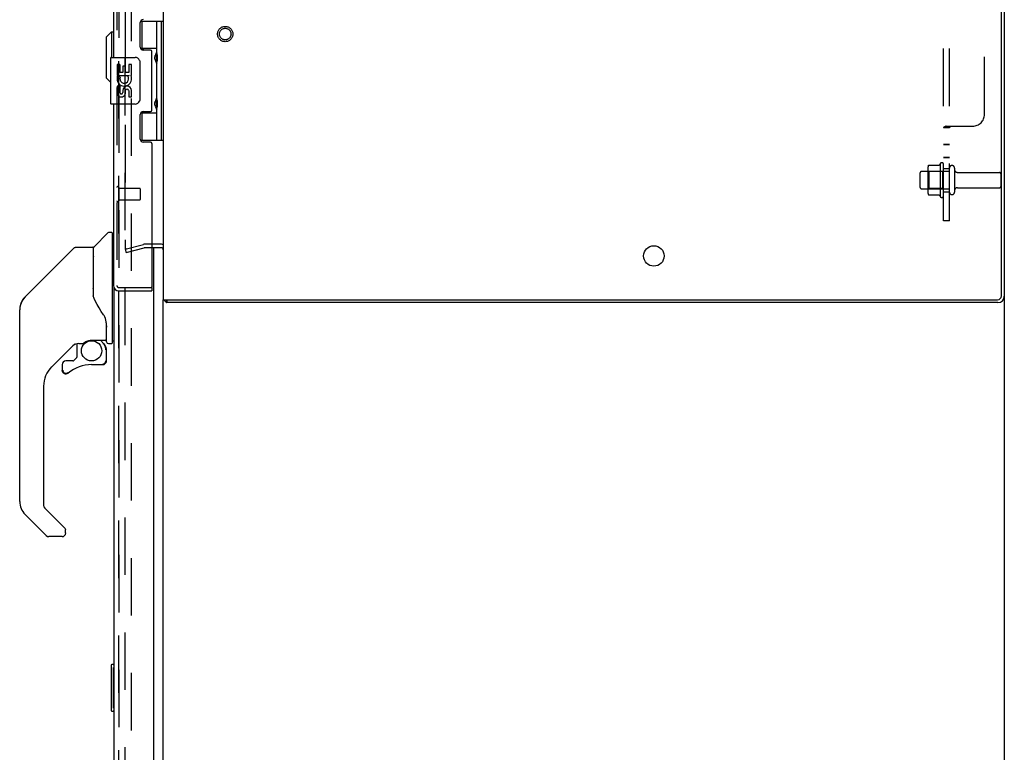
# Model space of a CAD drawing. Header units: inches. Extents: x 0 to 224, y 0 to 145.
# Tile 78 of 83: x 174 to 195, y 44 to 59. Entities that reach past the tile are written whole.
import ezdxf

# ---------------------------------------------------------------- set-up
doc = ezdxf.new("R2010")
doc.units = ezdxf.units.IN
doc.header["$LTSCALE"] = 12.302632
doc.header["$MEASUREMENT"] = 0
doc.linetypes.add('HIDDEN', pattern=[0.2, 0.1, -0.1])
doc.layers.get('0').update_dxf_attribs({"linetype": 'CONTINUOUS'})
for name, color, linetype in [('DEFAULT_2', 8, 'HIDDEN'), ('DOOR_2_ASSEMBLY', 7, 'CONTINUOUS'), ('DOOR_3_ASSEMBLY', 7, 'CONTINUOUS'), ('EXD_DOOR_ASSEMBLY', 7, 'CONTINUOUS'), ('MAIN_DOOR_ASSEMBLY', 7, 'CONTINUOUS'), ('SUBPANELS', 7, 'CONTINUOUS')]:
    doc.layers.add(name, color=color, linetype=linetype)

msp = doc.modelspace()

# ---------------------------------------------------------------- linework, layer by layer
at = {"color": 3, "linetype": 'Continuous'}
for p, q in [((177.143, 87.812), (177.143, 53.438)), ((195.08, 53.518), (195.08, 87.732)), ((195.143, 87.739), (195.143, 53.511)), ((177.101, 54.55), (176.9, 54.55)), ((177.143, 53.438), (195, 53.438)), ((195.007, 53.375), (177.218, 53.375))]:
    msp.add_line(p, q, dxfattribs=at)
at = {"color": 7, "linetype": 'Continuous'}
for p, q in [((177.101, 54.625), (176.9, 54.625)), ((177.143, 23.156), (177.143, 53.438)), ((177.196, 53.394), (177.218, 53.428)), ((177.218, 53.438), (177.218, 53.375)), ((195.143, 53.511), (195.143, 16))]:
    msp.add_line(p, q, dxfattribs=at)
at = {"color": 3, "linetype": 'Continuous'}
for points in [[(177.196, 53.394), (177.198, 53.393), (177.199, 53.391), (177.201, 53.39), (177.202, 53.388), (177.204, 53.386), (177.206, 53.383)], [(177.206, 53.383), (177.208, 53.381), (177.209, 53.38), (177.21, 53.379), (177.212, 53.377), (177.213, 53.376), (177.214, 53.376), (177.216, 53.375), (177.217, 53.375), (177.218, 53.375)]]:
    msp.add_lwpolyline(points, dxfattribs=at)
msp.add_circle((187.643, 54.375), 0.219, dxfattribs=at)
at = {"color": 7, "linetype": 'Continuous'}
msp.add_arc((177.101, 54.508), 0.117, 69.2396, 90, dxfattribs=at)
at = {"color": 3, "linetype": 'Continuous'}
for centre, radius, start, end in [((177.101, 54.508), 0.042, 0, 90), ((177.26, 53.492), 0.117, 207.4991, 236.9002), ((195, 53.518), 0.08, 270, 360), ((195.007, 53.511), 0.136, 270, 360)]:
    msp.add_arc(centre, radius, start, end, dxfattribs=at)
at = {"layer": 'DEFAULT_2', "color": 8, "linetype": 'HIDDEN'}
for p, q in [((176.33, 86.707), (176.33, 54.543)), ((176.33, 22.938), (176.33, 84.813)), ((176.455, 84.813), (176.455, 22.938)), ((193.528, 56.319), (193.746, 56.319)), ((193.773, 56.356), (193.773, 55.644)), ((193.843, 55.666), (193.843, 56.334)), ((193.343, 55.843), (193.343, 56.158)), ((193.373, 56.188), (193.968, 56.188)), ((193.507, 56.256), (193.507, 55.744)), ((193.527, 56.184), (193.507, 56.204)), ((193.823, 56.184), (193.527, 56.184)), ((193.527, 56.184), (193.527, 55.817)), ((193.823, 56.184), (193.843, 56.204)), ((193.823, 56.184), (193.823, 55.817)), ((193.968, 55.743), (193.968, 56.258)), ((194.078, 56.258), (194.078, 55.743)), ((194.14, 56.165), (195.038, 56.165)), ((195.068, 56.135), (195.068, 55.865)), ((193.373, 55.813), (193.968, 55.813)), ((193.527, 55.817), (193.507, 55.797)), ((193.823, 55.817), (193.527, 55.817)), ((193.528, 55.681), (193.746, 55.681)), ((193.823, 55.817), (193.843, 55.797)), ((194.14, 55.835), (195.038, 55.835)), ((176.33, 54.518), (176.716, 54.622)), ((176.9, 54.625), (176.742, 54.625)), ((176.33, 54.518), (176.35, 54.446)), ((176.35, 54.446), (176.736, 54.549)), ((176.9, 54.55), (176.742, 54.55))]:
    msp.add_line(p, q, dxfattribs=at)
for points in [[(193.519, 56.313), (193.52, 56.314), (193.521, 56.316), (193.522, 56.317), (193.523, 56.318), (193.525, 56.319), (193.527, 56.319), (193.528, 56.319)], [(193.755, 56.324), (193.755, 56.324), (193.755, 56.324), (193.755, 56.323), (193.754, 56.323), (193.754, 56.323), (193.754, 56.323), (193.754, 56.322), (193.753, 56.322), (193.753, 56.322), (193.753, 56.321), (193.752, 56.321), (193.752, 56.321), (193.751, 56.32), (193.751, 56.32), (193.75, 56.32), (193.749, 56.319), (193.748, 56.319), (193.746, 56.319)], [(193.519, 55.687), (193.52, 55.686), (193.521, 55.684), (193.522, 55.683), (193.523, 55.682), (193.525, 55.682), (193.527, 55.681), (193.528, 55.681)], [(193.746, 55.681), (193.748, 55.681), (193.749, 55.681), (193.75, 55.681), (193.751, 55.68), (193.751, 55.68), (193.752, 55.68), (193.752, 55.679), (193.753, 55.679), (193.753, 55.679), (193.753, 55.678), (193.754, 55.678), (193.754, 55.678), (193.754, 55.677), (193.754, 55.677), (193.755, 55.677), (193.755, 55.676), (193.755, 55.676), (193.755, 55.676)], [(176.33, 54.543), (176.33, 54.542), (176.33, 54.54), (176.331, 54.539), (176.331, 54.537), (176.332, 54.536), (176.333, 54.535), (176.334, 54.534), (176.335, 54.533), (176.336, 54.532), (176.337, 54.531), (176.338, 54.53), (176.34, 54.529), (176.341, 54.529), (176.342, 54.529), (176.344, 54.528), (176.345, 54.528)], [(176.331, 54.539), (176.331, 54.539), (176.331, 54.54), (176.33, 54.54), (176.33, 54.541), (176.33, 54.542), (176.33, 54.542), (176.33, 54.543), (176.33, 54.543)], [(176.332, 54.536), (176.332, 54.536), (176.332, 54.537), (176.331, 54.537), (176.331, 54.538)], [(176.34, 54.529), (176.339, 54.529), (176.339, 54.53), (176.338, 54.53), (176.338, 54.53), (176.337, 54.53), (176.337, 54.531), (176.336, 54.531), (176.336, 54.532), (176.335, 54.532), (176.335, 54.532), (176.334, 54.533), (176.334, 54.533), (176.334, 54.534), (176.333, 54.534), (176.333, 54.535), (176.333, 54.535)], [(176.343, 54.528), (176.342, 54.529), (176.342, 54.529), (176.341, 54.529), (176.341, 54.529)], [(176.345, 54.528), (176.344, 54.528), (176.343, 54.528)], [(176.348, 54.529), (176.348, 54.529), (176.347, 54.529), (176.346, 54.528), (176.346, 54.528), (176.345, 54.528)], [(176.345, 54.528), (176.345, 54.528), (176.347, 54.529), (176.348, 54.529)]]:
    msp.add_lwpolyline(points, dxfattribs=at)
for radius in [0.164, 0.124]:
    msp.add_circle((178.468, 59.128), radius, dxfattribs=at)
for centre, radius, start, end in [((193.648, 56.256), 0.141, 156.05, 180), ((194.373, 56), 0.698, 149.3369, 152.3186), ((193.804, 56.334), 0.0384, 0, 145.5503), ((194.023, 56.258), 0.055, 0, 180), ((193.373, 56.158), 0.03, 90, 180), ((194.14, 56.228), 0.0625, 180, 270), ((195.038, 56.135), 0.03, 0, 90), ((195.038, 55.865), 0.03, 270, 360), ((193.373, 55.843), 0.03, 180, 270), ((193.648, 55.744), 0.141, 180, 203.95), ((194.373, 56), 0.698, 207.6814, 210.6631), ((193.804, 55.666), 0.0384, 214.4497, 360), ((194.023, 55.743), 0.055, 180, 360), ((194.14, 55.773), 0.0625, 90, 180), ((176.742, 54.525), 0.1, 90, 105), ((176.742, 54.525), 0.025, 90, 105)]:
    msp.add_arc(centre, radius, start, end, dxfattribs=at)
at = {"layer": 'DOOR_2_ASSEMBLY', "color": 8, "linetype": 'HIDDEN'}
msp.add_line((176.189, 84.879), (176.189, 22.872), dxfattribs=at)
at = {"layer": 'DOOR_2_ASSEMBLY', "color": 7, "linetype": 'Continuous'}
for centre, radius, start, end in [((174.463, 53.22), 0.394, 135, 159.0521), ((174.463, 53.22), 0.394, 171.936, 173.8586), ((174.463, 49.117), 0.394, 180, 225), ((174.692, 48.442), 0.0787, 225, 270)]:
    msp.add_arc(centre, radius, start, end, dxfattribs=at)
at = {"layer": 'DOOR_3_ASSEMBLY', "color": 8, "linetype": 'HIDDEN'}
msp.add_line((176.189, 22.872), (176.189, 84.879), dxfattribs=at)
at = {"layer": 'EXD_DOOR_ASSEMBLY', "color": 8, "linetype": 'HIDDEN'}
for p, q in [((176.15, 87.508), (176.15, 53.742)), ((176.193, 55.842), (176.193, 55.558)), ((176.193, 55.824), (176.64, 55.824)), ((176.65, 55.814), (176.65, 55.586)), ((176.193, 55.576), (176.64, 55.576)), ((176.192, 53.7), (176.885, 53.7))]:
    msp.add_line(p, q, dxfattribs=at)
at = {"layer": 'EXD_DOOR_ASSEMBLY', "color": 3, "linetype": 'Continuous'}
for p, q in [((176.075, 82.628), (176.075, 58.628)), ((176.65, 58.845), (176.65, 59.374)), ((176.869, 58.783), (176.712, 58.783)), ((176.9, 57.499), (176.9, 58.752)), ((176.075, 57.628), (176.075, 53.742)), ((176.65, 56.877), (176.65, 57.406)), ((176.712, 57.468), (176.869, 57.468)), ((176.869, 56.815), (176.712, 56.815)), ((176.9, 56.784), (176.9, 53.715)), ((176.192, 53.625), (176.9, 53.625))]:
    msp.add_line(p, q, dxfattribs=at)
at = {"layer": 'EXD_DOOR_ASSEMBLY', "color": 7, "linetype": 'Continuous'}
for p, q in [((176.66, 59.407), (177.143, 59.407)), ((176.685, 59.407), (176.685, 58.817)), ((177.005, 58.72), (177.005, 59.407)), ((177.104, 56.848), (177.104, 59.407)), ((175.917, 59.058), (176.035, 59.176)), ((175.917, 59.058), (175.917, 58.192)), ((176.035, 59.176), (176.035, 58.628)), ((176.035, 59.176), (176.075, 59.176)), ((177.005, 58.817), (176.657, 58.817)), ((176.662, 58.808), (176.716, 58.808)), ((176.716, 58.783), (176.716, 58.808)), ((176.015, 58.613), (176.015, 57.643)), ((176.03, 58.628), (176.54, 58.628)), ((176.988, 58.691), (176.988, 58.69)), ((176.988, 58.69), (176.988, 58.55)), ((176.152, 58.473), (176.152, 58.243)), ((176.213, 58.473), (176.152, 58.473)), ((176.213, 58.473), (176.213, 58.306)), ((176.276, 58.442), (176.276, 58.306)), ((176.336, 58.442), (176.276, 58.442)), ((176.336, 58.306), (176.336, 58.442)), ((176.402, 58.473), (176.402, 58.306)), ((176.464, 58.473), (176.402, 58.473)), ((176.464, 58.243), (176.464, 58.473)), ((176.64, 58.528), (176.64, 57.728)), ((176.988, 58.55), (176.988, 58.549)), ((177.005, 57.736), (177.005, 58.519)), ((175.917, 58.192), (176.015, 58.095)), ((176.152, 58.243), (176.412, 58.243)), ((176.152, 58.196), (176.152, 58.143)), ((176.221, 58.207), (176.163, 58.232)), ((176.276, 58.306), (176.213, 58.306)), ((176.402, 58.306), (176.336, 58.306)), ((176.412, 58.243), (176.384, 58.224)), ((176.446, 58.243), (176.464, 58.243)), ((176.152, 58.012), (176.152, 57.856)), ((176.213, 58.012), (176.152, 58.012)), ((176.213, 58.012), (176.213, 57.876)), ((176.276, 57.918), (176.276, 57.876)), ((176.336, 57.856), (176.336, 57.925)), ((176.402, 57.918), (176.402, 57.782)), ((176.402, 57.782), (176.464, 57.782)), ((176.464, 57.782), (176.464, 57.918)), ((176.54, 57.628), (176.03, 57.628)), ((176.988, 57.707), (176.988, 57.706)), ((176.988, 57.706), (176.988, 57.566)), ((176.988, 57.566), (176.988, 57.565)), ((177.005, 56.848), (177.005, 57.535)), ((176.659, 57.439), (177.005, 57.439)), ((176.716, 57.448), (176.666, 57.448)), ((176.685, 57.439), (176.685, 56.848)), ((176.716, 57.448), (176.716, 57.468)), ((177.143, 56.848), (176.657, 56.848)), ((176.885, 53.7), (176.9, 53.7)), ((176.9, 53.7), (176.9, 53.625))]:
    msp.add_line(p, q, dxfattribs=at)
for points in [[(177.005, 58.476), (177.004, 58.484), (177.002, 58.494), (176.999, 58.504), (176.995, 58.515), (176.99, 58.527), (176.986, 58.539), (176.981, 58.55), (176.976, 58.562), (176.972, 58.574), (176.968, 58.585), (176.965, 58.597), (176.963, 58.608), (176.962, 58.62), (176.963, 58.631), (176.965, 58.643), (176.968, 58.654), (176.972, 58.666), (176.976, 58.677), (176.981, 58.689), (176.986, 58.701), (176.99, 58.712), (176.995, 58.724), (176.999, 58.735), (177.002, 58.746), (177.004, 58.755), (177.005, 58.764)], [(176.633, 58.564), (176.635, 58.558), (176.637, 58.552), (176.638, 58.546), (176.639, 58.54), (176.64, 58.534), (176.64, 58.528)], [(177.005, 57.492), (177.004, 57.5), (177.002, 57.51), (176.999, 57.52), (176.995, 57.531), (176.99, 57.543), (176.986, 57.555), (176.981, 57.566), (176.976, 57.578), (176.972, 57.59), (176.968, 57.601), (176.965, 57.613), (176.963, 57.624), (176.962, 57.636), (176.963, 57.647), (176.965, 57.659), (176.968, 57.67), (176.972, 57.682), (176.976, 57.693), (176.981, 57.705), (176.986, 57.717), (176.99, 57.728), (176.995, 57.74), (176.999, 57.751), (177.002, 57.762), (177.004, 57.771), (177.005, 57.78)], [(176.64, 57.728), (176.64, 57.721), (176.639, 57.715), (176.638, 57.709), (176.637, 57.703), (176.635, 57.697), (176.633, 57.691)]]:
    msp.add_lwpolyline(points, dxfattribs=at)
at = {"layer": 'EXD_DOOR_ASSEMBLY', "color": 3, "linetype": 'Continuous'}
for centre, radius, start, end in [((176.712, 59.374), 0.062, 90, 180), ((176.712, 58.845), 0.062, 180, 270), ((176.869, 58.752), 0.031, 0, 90), ((176.712, 57.406), 0.062, 90, 180), ((176.869, 57.499), 0.031, 270, 360), ((176.712, 56.877), 0.062, 180, 270), ((176.869, 56.784), 0.031, 0, 90), ((176.192, 53.742), 0.117, 180, 270), ((176.885, 53.715), 0.015, 270, 360)]:
    msp.add_arc(centre, radius, start, end, dxfattribs=at)
at = {"layer": 'EXD_DOOR_ASSEMBLY', "color": 7, "linetype": 'Continuous'}
for centre, radius, start, end in [((176.03, 58.613), 0.015, 90, 180), ((176.54, 58.528), 0.1, 21.205, 90), ((177.078, 58.69), 0.09, 144.8123, 179.328), ((177.078, 58.55), 0.09, 180.672, 215.1877), ((176.307, 58.17), 0.157, 156.5966, 170.2969), ((176.307, 58.17), 0.0943, 156.5966, 35.1122), ((176.307, 58.17), 0.157, 25.737, 27.8532), ((176.311, 58.17), 0.154, 341.4199, 26.1963), ((176.307, 58.17), 0.157, 189.7031, 341.8791), ((176.37, 57.918), 0.0943, 0, 180), ((176.244, 57.876), 0.0943, 192.5402, 251.701), ((176.244, 57.876), 0.0314, 180, 0.0485), ((176.244, 57.876), 0.0943, 251.7267, 347.4338), ((176.371, 57.913), 0.0362, 83.4285, 161.7628), ((176.37, 57.918), 0.0314, 0, 81.2295), ((177.078, 57.706), 0.09, 144.8123, 179.328), ((176.03, 57.643), 0.015, 180, 270), ((176.54, 57.728), 0.1, 270, 338.7946), ((177.078, 57.566), 0.09, 180.672, 215.1877)]:
    msp.add_arc(centre, radius, start, end, dxfattribs=at)
at = {"layer": 'EXD_DOOR_ASSEMBLY', "color": 8, "linetype": 'HIDDEN'}
for centre, radius, start, end in [((176.171, 55.842), 0.0215, 0, 180), ((176.64, 55.814), 0.01, 0, 90), ((176.171, 55.558), 0.0215, 180, 360), ((176.64, 55.586), 0.01, 270, 360), ((176.192, 53.742), 0.042, 180, 270)]:
    msp.add_arc(centre, radius, start, end, dxfattribs=at)
at = {"layer": 'EXD_DOOR_ASSEMBLY', "color": 7, "linetype": 'Continuous'}
for centre in [(176.916, 58.62), (176.916, 57.636)]:
    msp.add_ellipse(centre, major_axis=(0, 0.188), ratio=0.5625, start_param=-2.134404, end_param=-1.007189, dxfattribs=at)
at = {"layer": 'MAIN_DOOR_ASSEMBLY', "color": 8, "linetype": 'HIDDEN'}
msp.add_line((176.189, 84.879), (176.189, 22.872), dxfattribs=at)
at = {"layer": 'MAIN_DOOR_ASSEMBLY', "color": 7, "linetype": 'Continuous'}
for p, q in [((175.66, 54.573), (175.955, 54.868)), ((176.038, 54.879), (175.983, 54.879)), ((176.045, 54.871), (176.045, 52.505)), ((176.045, 54.82), (176.075, 54.82)), ((175.227, 54.541), (174.184, 53.498)), ((175.283, 54.564), (175.636, 54.564)), ((175.644, 54.556), (175.644, 53.512)), ((175.652, 53.5), (175.652, 54.552)), ((174.184, 53.498), (174.49, 53.804)), ((174.49, 53.804), (174.49, 53.804)), ((174.084, 53.328), (174.077, 53.297)), ((174.084, 53.327), (174.083, 53.322)), ((174.117, 53.409), (174.117, 53.408)), ((175.664, 53.467), (175.644, 53.521)), ((175.692, 53.402), (175.664, 53.467)), ((174.069, 49.117), (174.069, 53.22)), ((175.919, 52.943), (175.919, 52.967)), ((175.919, 52.943), (175.919, 52.588)), ((175.927, 52.943), (175.927, 52.946)), ((175.927, 52.94), (175.927, 52.943)), ((175.927, 52.938), (175.927, 52.94)), ((175.927, 52.537), (175.927, 52.938)), ((175.249, 52.496), (174.754, 52.001)), ((175.293, 52.493), (175.293, 52.21)), ((175.332, 52.497), (175.408, 52.497)), ((175.605, 52.569), (175.9, 52.569)), ((175.8, 52.569), (175.866, 52.503)), ((175.86, 52.498), (175.858, 52.495)), ((175.967, 52.497), (176.038, 52.497)), ((176.045, 52.556), (176.085, 52.556)), ((175.912, 52.364), (175.921, 52.364)), ((175.923, 52.364), (175.923, 52.126)), ((175.21, 52.126), (175.057, 52.126)), ((175.29, 52.202), (175.218, 52.13)), ((175.921, 52.126), (175.912, 52.126)), ((174.979, 52.048), (174.979, 51.928)), ((174.981, 51.92), (174.98, 51.928)), ((174.989, 51.928), (174.98, 51.928)), ((175.057, 51.852), (175.049, 51.852)), ((175.066, 51.852), (175.057, 51.852)), ((175.075, 51.854), (175.066, 51.852)), ((175.083, 51.856), (175.075, 51.854)), ((175.091, 51.86), (175.083, 51.856)), ((175.099, 51.864), (175.091, 51.86)), ((175.106, 51.869), (175.099, 51.864)), ((175.608, 52.048), (175.845, 52.048)), ((174.581, 51.583), (174.581, 49.031)), ((174.604, 48.976), (175.035, 48.544)), ((174.637, 48.386), (174.184, 48.839)), ((175.053, 48.442), (175.053, 48.502)), ((174.975, 48.363), (174.692, 48.363)), ((176.025, 45.61), (176.025, 44.64)), ((176.085, 45.625), (176.04, 45.625)), ((176.071, 45.525), (176.071, 44.725)), ((176.04, 44.625), (176.085, 44.625))]:
    msp.add_line(p, q, dxfattribs=at)
at = {"layer": 'MAIN_DOOR_ASSEMBLY', "color": 3, "linetype": 'Continuous'}
for p, q in [((176.939, 54.625), (176.939, 54.627)), ((176.939, 22.749), (176.939, 54.55)), ((176.085, 53.695), (176.085, 22.872))]:
    msp.add_line(p, q, dxfattribs=at)
at = {"layer": 'MAIN_DOOR_ASSEMBLY', "color": 7, "linetype": 'Continuous'}
for points in [[(175.227, 54.541), (175.235, 54.548), (175.243, 54.553), (175.253, 54.558), (175.262, 54.561), (175.272, 54.563), (175.283, 54.564)], [(175.644, 53.681), (175.644, 53.683), (175.645, 53.684), (175.646, 53.685), (175.648, 53.687), (175.65, 53.688), (175.652, 53.688)], [(174.184, 53.498), (174.163, 53.475), (174.138, 53.442), (174.116, 53.406), (174.098, 53.367), (174.084, 53.327)], [(175.866, 53.114), (175.816, 53.187), (175.767, 53.264), (175.726, 53.335), (175.692, 53.402)], [(175.919, 52.967), (175.914, 53.002), (175.905, 53.036), (175.892, 53.068), (175.877, 53.097), (175.866, 53.114)], [(175.919, 52.899), (175.92, 52.897), (175.921, 52.894), (175.922, 52.89), (175.923, 52.886)], [(175.923, 52.887), (175.924, 52.88), (175.925, 52.874), (175.926, 52.867), (175.927, 52.86), (175.927, 52.854), (175.927, 52.847)], [(175.409, 52.497), (175.413, 52.498), (175.417, 52.499), (175.42, 52.5), (175.422, 52.502), (175.425, 52.503), (175.428, 52.505), (175.431, 52.507), (175.435, 52.509), (175.443, 52.514)], [(175.443, 52.514), (175.447, 52.517), (175.452, 52.521), (175.458, 52.524), (175.464, 52.528), (175.471, 52.532), (175.478, 52.536), (175.486, 52.54), (175.495, 52.544), (175.504, 52.548), (175.514, 52.552), (175.524, 52.556), (175.536, 52.559), (175.548, 52.562), (175.56, 52.565), (175.573, 52.567), (175.587, 52.568), (175.6, 52.568), (175.605, 52.569)], [(175.912, 52.364), (175.912, 52.379), (175.91, 52.393), (175.907, 52.407), (175.903, 52.421), (175.898, 52.435), (175.892, 52.448), (175.885, 52.461), (175.877, 52.473), (175.868, 52.485), (175.858, 52.495)], [(175.864, 52.502), (175.864, 52.502), (175.864, 52.501), (175.863, 52.501), (175.862, 52.5), (175.86, 52.498)], [(175.864, 52.502), (175.875, 52.49), (175.884, 52.478), (175.892, 52.466), (175.9, 52.452), (175.906, 52.439), (175.912, 52.424), (175.916, 52.409), (175.919, 52.395), (175.921, 52.379), (175.921, 52.364)], [(175.921, 52.126), (175.921, 52.118), (175.919, 52.109), (175.917, 52.101), (175.914, 52.093), (175.909, 52.086), (175.904, 52.079), (175.899, 52.072), (175.892, 52.067), (175.885, 52.062), (175.878, 52.058), (175.87, 52.054), (175.862, 52.052), (175.853, 52.05), (175.845, 52.05)], [(175.845, 52.059), (175.852, 52.059), (175.86, 52.061), (175.867, 52.063), (175.874, 52.066), (175.881, 52.069), (175.887, 52.074), (175.892, 52.079), (175.897, 52.084), (175.902, 52.09), (175.905, 52.097), (175.908, 52.104), (175.91, 52.111), (175.912, 52.119), (175.912, 52.126)], [(175.845, 52.059), (175.845, 52.057), (175.845, 52.054)], [(175.845, 52.054), (175.845, 52.053), (175.845, 52.052), (175.845, 52.051), (175.845, 52.05), (175.845, 52.05)], [(175.049, 51.852), (175.04, 51.854), (175.032, 51.856), (175.024, 51.859), (175.016, 51.863), (175.009, 51.868), (175.003, 51.874), (174.997, 51.881), (174.992, 51.888), (174.988, 51.895), (174.985, 51.903), (174.982, 51.911), (174.981, 51.92)], [(174.989, 51.928), (174.99, 51.921), (174.991, 51.913), (174.993, 51.906), (174.996, 51.899), (175, 51.892), (175.004, 51.886), (175.009, 51.88), (175.015, 51.875), (175.021, 51.871), (175.028, 51.867), (175.035, 51.864), (175.043, 51.862), (175.05, 51.861), (175.058, 51.861), (175.065, 51.861), (175.073, 51.862), (175.08, 51.865), (175.087, 51.868), (175.094, 51.871), (175.1, 51.876)], [(175.04, 48.539), (175.039, 48.54), (175.039, 48.541), (175.038, 48.542), (175.037, 48.543), (175.036, 48.544), (175.035, 48.544)], [(176.07, 45.561), (176.07, 45.556), (176.071, 45.55), (176.071, 45.544), (176.071, 45.538), (176.071, 45.531), (176.071, 45.525)], [(176.071, 44.725), (176.071, 44.719), (176.071, 44.713), (176.071, 44.706), (176.071, 44.7), (176.07, 44.695), (176.07, 44.689)]]:
    msp.add_lwpolyline(points, dxfattribs=at)
msp.add_circle((175.608, 52.343), 0.217, dxfattribs=at)
for centre, radius, start, end in [((175.983, 54.84), 0.0394, 90, 135), ((176.038, 54.871), 0.00787, 0, 90), ((175.636, 54.556), 0.00787, 0, 90), ((175.664, 54.382), 0.0197, 180, 233.006), ((175.681, 54.552), 0.0295, 135, 180), ((174.463, 53.22), 0.394, 135, 167.3768), ((174.463, 53.22), 0.394, 168.7096, 180), ((175.332, 52.3), 0.197, 90, 129.3806), ((175.727, 52.364), 0.197, 0, 45), ((175.9, 52.588), 0.0197, 270, 360), ((175.967, 52.537), 0.0394, 180, 270), ((176.038, 52.505), 0.00787, 270, 360), ((175.057, 52.048), 0.0787, 90, 180), ((175.21, 52.138), 0.0118, 270, 315), ((175.282, 52.21), 0.0118, 315, 360), ((175.845, 52.126), 0.0787, 270, 360), ((175.171, 51.583), 0.591, 135, 180), ((175.057, 51.928), 0.0787, 180, 309.5212), ((175.608, 51.26), 0.787, 90, 129.5212), ((174.463, 49.117), 0.394, 180, 225), ((174.66, 49.031), 0.0787, 180, 225), ((174.994, 48.502), 0.0591, 0, 38.8674), ((174.692, 48.442), 0.0787, 225, 270), ((174.975, 48.442), 0.0787, 270, 360), ((176.04, 45.61), 0.015, 90, 180), ((176.07, 45.61), 0.015, 0, 90), ((176.04, 44.64), 0.015, 180, 270), ((176.07, 44.64), 0.015, 270, 360)]:
    msp.add_arc(centre, radius, start, end, dxfattribs=at)
at = {"layer": 'SUBPANELS', "color": 8, "linetype": 'HIDDEN'}
for p, q in [((193.843, 55.125), (193.843, 86.125)), ((193.968, 55.125), (193.968, 86.125)), ((194.718, 57.406), (194.718, 83.844)), ((193.844, 57.125), (193.843, 57.121)), ((193.968, 57.121), (193.843, 57.121)), ((193.896, 57.156), (194.468, 57.156)), ((193.968, 56.762), (193.843, 56.762)), ((193.968, 56.755), (193.843, 56.755)), ((193.968, 56.482), (193.843, 56.482)), ((193.968, 56.475), (193.843, 56.475)), ((193.843, 56.25), (193.968, 56.25)), ((193.843, 55.75), (193.968, 55.75)), ((193.968, 55.125), (193.843, 55.125))]:
    msp.add_line(p, q, dxfattribs=at)
for points in [[(193.869, 57.142), (193.862, 57.14), (193.856, 57.136), (193.851, 57.133), (193.846, 57.129), (193.844, 57.125), (193.843, 57.121)], [(193.896, 57.156), (193.89, 57.152), (193.884, 57.149), (193.876, 57.146), (193.869, 57.142), (193.862, 57.14), (193.856, 57.136), (193.851, 57.133)], [(193.975, 57.131), (193.971, 57.128), (193.969, 57.125), (193.968, 57.121)], [(193.971, 57.128), (193.969, 57.125), (193.968, 57.121)], [(193.993, 57.156), (193.993, 57.151), (193.992, 57.147), (193.99, 57.143), (193.987, 57.14), (193.983, 57.137), (193.979, 57.134), (193.975, 57.131)], [(193.99, 57.143), (193.987, 57.14), (193.983, 57.137), (193.979, 57.134)], [(193.993, 57.156), (193.993, 57.151), (193.992, 57.147)]]:
    msp.add_lwpolyline(points, dxfattribs=at)
msp.add_arc((194.468, 57.406), 0.25, 270, 360, dxfattribs=at)

doc.saveas('drawing.dxf')
